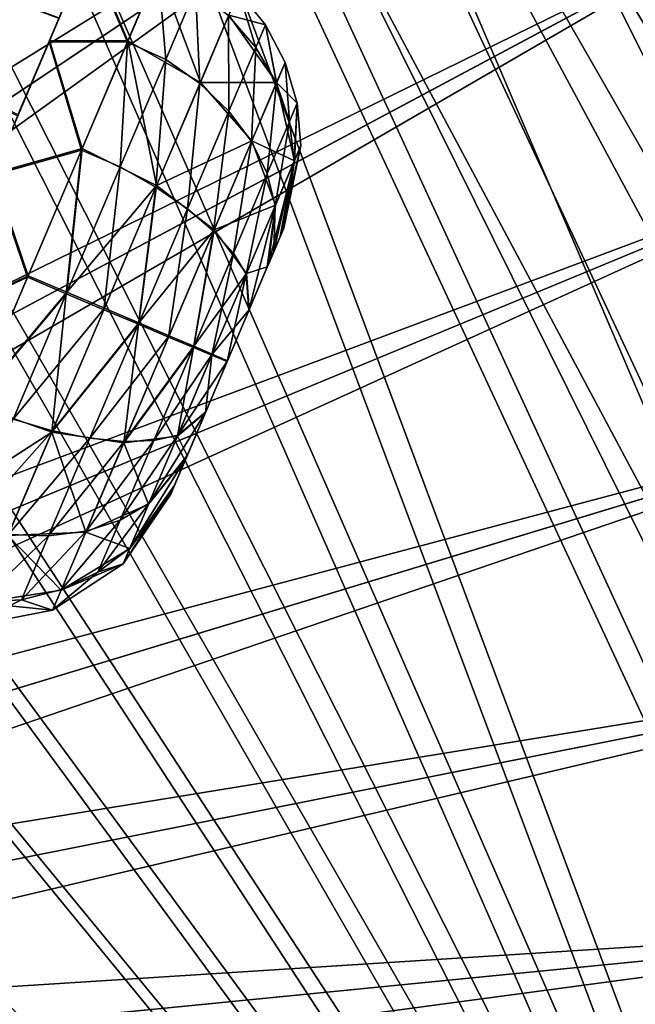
# Model space of a CAD drawing. Header units: metres. Extents: x -904 to 0, y -908 to 0.
# Tile 150 of 161: x -131 to -88, y -232 to -163. Entities that reach past the tile are written whole.
import ezdxf

# ---------------------------------------------------------------- set-up
doc = ezdxf.new("R2010")
doc.units = ezdxf.units.M

msp = doc.modelspace()

# ---------------------------------------------------------------- linework, layer by layer
at = {"layer": 'None012320'}
for points in [[(-194.26532, -138.723145, 1812.802979), (-130.988586, -170.090027, 1815.971558), (-128.12146, -163.335358, 1808.668579)], [(-128.102783, -163.291367, 1788.668579), (-130.956253, -170.01384, 1781.330688), (-194.238892, -138.660889, 1784.518921)], [(-128.807587, -164.951828, 1818.210205), (-126.089027, -158.54718, 1809.528076), (-128.12146, -163.335358, 1808.668579)], [(-126.089027, -158.54718, 1809.528076), (-128.807587, -164.951828, 1818.210205), (-123.386536, -164.977112, 1816.347046)], [(-126.068771, -158.499466, 1787.833984), (-128.771103, -164.86586, 1779.118774), (-128.102783, -163.291367, 1788.668579)], [(-123.353523, -164.899338, 1780.991821), (-128.771103, -164.86586, 1779.118774), (-126.068771, -158.499466, 1787.833984)], [(-121.261505, -159.970764, 1808.249512), (-126.089027, -158.54718, 1809.528076), (-123.386536, -164.977112, 1816.347046)], [(-121.243637, -159.92868, 1789.115356), (-123.353523, -164.899338, 1780.991821), (-126.068771, -158.499466, 1787.833984)], [(-121.261505, -159.970764, 1808.249512), (-123.386536, -164.977112, 1816.347046), (-120.726036, -166.183319, 1816.010132)], [(-123.353523, -164.899338, 1780.991821), (-121.243637, -159.92868, 1789.115356), (-118.335815, -167.769424, 1781.925293)], [(-118.663712, -161.324692, 1808.05188), (-121.261505, -159.970764, 1808.249512), (-120.726036, -166.183319, 1816.010132)], [(-121.243637, -159.92868, 1789.115356), (-116.359032, -163.11232, 1789.633179), (-118.335815, -167.769424, 1781.925293)], [(-118.663712, -161.324692, 1808.05188), (-120.726036, -166.183319, 1816.010132), (-118.367081, -167.843079, 1815.410278)], [(-116.375923, -163.152115, 1807.726685), (-118.663712, -161.324692, 1808.05188), (-118.367081, -167.843079, 1815.410278)], [(-115.671455, -161.491623, 1798.684204), (-116.375923, -163.152115, 1807.726685), (-114.488914, -165.346329, 1807.19751)], [(-116.359032, -163.11232, 1789.633179), (-115.671455, -161.491623, 1798.684204), (-113.824844, -163.782349, 1798.680908)], [(-113.824844, -163.782349, 1798.680908), (-115.671455, -161.491623, 1798.684204), (-114.488914, -165.346329, 1807.19751)], [(-130.988586, -170.090027, 1815.971558), (-128.807587, -164.951828, 1818.210205), (-128.12146, -163.335358, 1808.668579)], [(-128.102783, -163.291367, 1788.668579), (-128.771103, -164.86586, 1779.118774), (-130.956253, -170.01384, 1781.330688)], [(-116.375923, -163.152115, 1807.726685), (-118.367081, -167.843079, 1815.410278), (-116.364288, -169.764496, 1814.434326)], [(-118.335815, -167.769424, 1781.925293), (-116.359032, -163.11232, 1789.633179), (-113.056252, -167.78598, 1790.859009)], [(-114.488914, -165.346329, 1807.19751), (-116.375923, -163.152115, 1807.726685), (-116.364288, -169.764496, 1814.434326)], [(-113.056252, -167.78598, 1790.859009), (-116.359032, -163.11232, 1789.633179), (-113.824844, -163.782349, 1798.680908)], [(-113.824844, -163.782349, 1798.680908), (-114.488914, -165.346329, 1807.19751), (-113.070839, -167.820358, 1806.486572)], [(-112.462166, -166.386398, 1798.676392), (-113.824844, -163.782349, 1798.680908), (-113.070839, -167.820358, 1806.486572)], [(-113.824844, -163.782349, 1798.680908), (-112.462166, -166.386398, 1798.676392), (-113.056252, -167.78598, 1790.859009)], [(-132.728806, -174.189789, 1823.013672), (-128.807587, -164.951828, 1818.210205), (-130.988586, -170.090027, 1815.971558)], [(-128.807587, -164.951828, 1818.210205), (-132.728806, -174.189789, 1823.013672), (-126.560593, -172.454849, 1821.746948)], [(-128.771103, -164.86586, 1779.118774), (-132.683289, -174.082581, 1774.267334), (-130.956253, -170.01384, 1781.330688)], [(-126.517464, -172.353256, 1775.553101), (-132.683289, -174.082581, 1774.267334), (-128.771103, -164.86586, 1779.118774)], [(-123.386536, -164.977112, 1816.347046), (-128.807587, -164.951828, 1818.210205), (-126.560593, -172.454849, 1821.746948)], [(-123.353523, -164.899338, 1780.991821), (-126.517464, -172.353256, 1775.553101), (-128.771103, -164.86586, 1779.118774)], [(-123.879539, -173.61264, 1821.387207), (-123.386536, -164.977112, 1816.347046), (-126.560593, -172.454849, 1821.746948)], [(-126.517464, -172.353256, 1775.553101), (-123.353523, -164.899338, 1780.991821), (-121.370773, -174.919464, 1776.696655)], [(-120.726036, -166.183319, 1816.010132), (-123.386536, -164.977112, 1816.347046), (-123.879539, -173.61264, 1821.387207)], [(-123.353523, -164.899338, 1780.991821), (-118.335815, -167.769424, 1781.925293), (-121.370773, -174.919464, 1776.696655)], [(-114.488914, -165.346329, 1807.19751), (-116.364288, -169.764496, 1814.434326), (-114.790627, -171.871994, 1813.123047)], [(-113.070839, -167.820358, 1806.486572), (-114.488914, -165.346329, 1807.19751), (-114.790627, -171.871994, 1813.123047)], [(-120.726036, -166.183319, 1816.010132), (-123.879539, -173.61264, 1821.387207), (-121.411766, -175.016037, 1820.601807)], [(-118.367081, -167.843079, 1815.410278), (-120.726036, -166.183319, 1816.010132), (-121.411766, -175.016037, 1820.601807)], [(-112.462166, -166.386398, 1798.676392), (-113.070839, -167.820358, 1806.486572), (-112.175423, -170.482056, 1805.619995)], [(-112.462166, -166.386398, 1798.676392), (-111.63343, -169.206161, 1798.671021), (-113.056252, -167.78598, 1790.859009)], [(-111.63343, -169.206161, 1798.671021), (-112.462166, -166.386398, 1798.676392), (-112.175423, -170.482056, 1805.619995)], [(-118.367081, -167.843079, 1815.410278), (-121.411766, -175.016037, 1820.601807), (-119.231918, -176.52034, 1819.323975)], [(-121.370773, -174.919464, 1776.696655), (-118.335815, -167.769424, 1781.925293), (-114.763626, -171.80838, 1784.20166)], [(-116.364288, -169.764496, 1814.434326), (-118.367081, -167.843079, 1815.410278), (-119.231918, -176.52034, 1819.323975)], [(-114.763626, -171.80838, 1784.20166), (-118.335815, -167.769424, 1781.925293), (-113.056252, -167.78598, 1790.859009)], [(-113.070839, -167.820358, 1806.486572), (-114.790627, -171.871994, 1813.123047), (-113.705597, -174.086975, 1811.52478)], [(-113.056252, -167.78598, 1790.859009), (-111.824242, -173.205444, 1792.693481), (-114.763626, -171.80838, 1784.20166)], [(-112.175423, -170.482056, 1805.619995), (-113.070839, -167.820358, 1806.486572), (-113.705597, -174.086975, 1811.52478)], [(-113.056252, -167.78598, 1790.859009), (-111.63343, -169.206161, 1798.671021), (-111.824242, -173.205444, 1792.693481)], [(-111.63343, -169.206161, 1798.671021), (-112.175423, -170.482056, 1805.619995), (-111.835388, -173.231705, 1804.630493)], [(-111.370461, -172.136734, 1798.664795), (-111.63343, -169.206161, 1798.671021), (-111.835388, -173.231705, 1804.630493)], [(-111.63343, -169.206161, 1798.671021), (-111.370461, -172.136734, 1798.664795), (-111.824242, -173.205444, 1792.693481)], [(-116.364288, -169.764496, 1814.434326), (-119.231918, -176.52034, 1819.323975), (-117.420357, -178.067368, 1817.606934)], [(-114.790627, -171.871994, 1813.123047), (-116.364288, -169.764496, 1814.434326), (-117.420357, -178.067368, 1817.606934)], [(-112.175423, -170.482056, 1805.619995), (-113.705597, -174.086975, 1811.52478), (-113.14904, -176.326523, 1809.699707)], [(-111.835388, -173.231705, 1804.630493), (-112.175423, -170.482056, 1805.619995), (-113.14904, -176.326523, 1809.699707)], [(-126.560593, -172.454849, 1821.746948), (-132.728806, -174.189789, 1823.013672), (-130.300461, -181.265594, 1823.627197)], [(-126.517464, -172.353256, 1775.553101), (-130.253784, -181.155624, 1773.627319), (-132.683289, -174.082581, 1774.267334)], [(-126.560593, -172.454849, 1821.746948), (-130.300461, -181.265594, 1823.627197), (-127.61203, -182.405991, 1823.338013)], [(-127.565887, -182.297287, 1773.916382), (-130.253784, -181.155624, 1773.627319), (-126.517464, -172.353256, 1775.553101)], [(-127.61203, -182.405991, 1823.338013), (-123.879539, -173.61264, 1821.387207), (-126.560593, -172.454849, 1821.746948)], [(-121.370773, -174.919464, 1776.696655), (-127.565887, -182.297287, 1773.916382), (-126.517464, -172.353256, 1775.553101)], [(-117.384956, -177.983963, 1779.685547), (-121.370773, -174.919464, 1776.696655), (-114.763626, -171.80838, 1784.20166)], [(-114.790627, -171.871994, 1813.123047), (-117.420357, -178.067368, 1817.606934), (-116.04538, -179.599258, 1815.514282)], [(-114.763626, -171.80838, 1784.20166), (-113.12841, -176.277939, 1787.608276), (-117.384956, -177.983963, 1779.685547)], [(-113.705597, -174.086975, 1811.52478), (-114.790627, -171.871994, 1813.123047), (-116.04538, -179.599258, 1815.514282)], [(-111.824242, -173.205444, 1792.693481), (-113.12841, -176.277939, 1787.608276), (-114.763626, -171.80838, 1784.20166)], [(-112.562271, -177.86644, 1798.651123), (-111.370461, -172.136734, 1798.664795), (-112.802734, -178.432953, 1802.081299)], [(-111.370461, -172.136734, 1798.664795), (-111.835388, -173.231705, 1804.630493), (-112.802734, -178.432953, 1802.081299)], [(-111.370461, -172.136734, 1798.664795), (-112.562271, -177.86644, 1798.651123), (-111.824242, -173.205444, 1792.693481)], [(-125.01545, -183.505936, 1822.485352), (-123.879539, -173.61264, 1821.387207), (-127.61203, -182.405991, 1823.338013)], [(-121.411766, -175.016037, 1820.601807), (-123.879539, -173.61264, 1821.387207), (-125.01545, -183.505936, 1822.485352)], [(-112.562271, -177.86644, 1798.651123), (-113.623726, -180.367111, 1791.775024), (-111.824242, -173.205444, 1792.693481)], [(-111.824242, -173.205444, 1792.693481), (-113.623726, -180.367111, 1791.775024), (-113.12841, -176.277939, 1787.608276)], [(-112.802734, -178.432953, 1802.081299), (-111.835388, -173.231705, 1804.630493), (-113.242302, -179.468521, 1804.264648)], [(-111.835388, -173.231705, 1804.630493), (-113.14904, -176.326523, 1809.699707), (-113.242302, -179.468521, 1804.264648)], [(-132.728806, -174.189789, 1823.013672), (-137.076019, -184.431366, 1822.987061), (-130.300461, -181.265594, 1823.627197)], [(-130.253784, -181.155624, 1773.627319), (-137.030518, -184.324158, 1774.240845), (-132.683289, -174.082581, 1774.267334)], [(-113.705597, -174.086975, 1811.52478), (-116.04538, -179.599258, 1815.514282), (-115.157745, -181.058823, 1813.124756)], [(-113.14904, -176.326523, 1809.699707), (-113.705597, -174.086975, 1811.52478), (-115.157745, -181.058823, 1813.124756)], [(-124.970901, -183.400986, 1774.769043), (-127.565887, -182.297287, 1773.916382), (-121.370773, -174.919464, 1776.696655)], [(-121.411766, -175.016037, 1820.601807), (-125.01545, -183.505936, 1822.485352), (-122.626053, -184.516556, 1821.098022)], [(-122.584091, -184.417709, 1776.156494), (-124.970901, -183.400986, 1774.769043), (-121.370773, -174.919464, 1776.696655)], [(-119.231918, -176.52034, 1819.323975), (-121.411766, -175.016037, 1820.601807), (-122.626053, -184.516556, 1821.098022)], [(-122.584091, -184.417709, 1776.156494), (-121.370773, -174.919464, 1776.696655), (-117.384956, -177.983963, 1779.685547)], [(-119.231918, -176.52034, 1819.323975), (-122.626053, -184.516556, 1821.098022), (-120.532906, -185.400192, 1819.233765)], [(-117.420357, -178.067368, 1817.606934), (-119.231918, -176.52034, 1819.323975), (-120.532906, -185.400192, 1819.233765)], [(-113.12841, -176.277939, 1787.608276), (-115.130699, -180.995117, 1784.158691), (-117.384956, -177.983963, 1779.685547)], [(-115.157745, -181.058823, 1813.124756), (-114.982857, -183.569092, 1807.875122), (-113.14904, -176.326523, 1809.699707)], [(-113.12841, -176.277939, 1787.608276), (-113.700073, -180.546982, 1791.57312), (-115.130699, -180.995117, 1784.158691)], [(-113.14904, -176.326523, 1809.699707), (-114.982857, -183.569092, 1807.875122), (-113.636551, -180.397324, 1805.51416)], [(-113.623726, -180.367111, 1791.775024), (-113.700073, -180.546982, 1791.57312), (-113.12841, -176.277939, 1787.608276)], [(-113.242302, -179.468521, 1804.264648), (-113.14904, -176.326523, 1809.699707), (-113.636551, -180.397324, 1805.51416)], [(-112.562271, -177.86644, 1798.651123), (-112.802734, -178.432953, 1802.081299), (-113.623726, -180.367111, 1791.775024)], [(-120.494431, -185.309555, 1778.02063), (-122.584091, -184.417709, 1776.156494), (-117.384956, -177.983963, 1779.685547)], [(-117.420357, -178.067368, 1817.606934), (-120.532906, -185.400192, 1819.233765), (-118.814751, -186.123596, 1816.961792)], [(-120.494431, -185.309555, 1778.02063), (-117.384956, -177.983963, 1779.685547), (-118.780518, -186.042938, 1780.292725)], [(-116.04538, -179.599258, 1815.514282), (-117.420357, -178.067368, 1817.606934), (-118.814751, -186.123596, 1816.961792)], [(-117.384956, -177.983963, 1779.685547), (-115.130699, -180.995117, 1784.158691), (-118.780518, -186.042938, 1780.292725)], [(-112.802734, -178.432953, 1802.081299), (-113.242302, -179.468521, 1804.264648), (-113.623726, -180.367111, 1791.775024)], [(-116.04538, -179.599258, 1815.514282), (-118.814751, -186.123596, 1816.961792), (-117.535248, -186.659973, 1814.367432)], [(-115.157745, -181.058823, 1813.124756), (-116.04538, -179.599258, 1815.514282), (-117.535248, -186.659973, 1814.367432)], [(-113.623726, -180.367111, 1791.775024), (-113.242302, -179.468521, 1804.264648), (-113.636551, -180.397324, 1805.51416)], [(-113.700073, -180.546982, 1791.57312), (-114.965607, -183.528442, 1789.397583), (-115.130699, -180.995117, 1784.158691)], [(-113.636551, -180.397324, 1805.51416), (-114.982857, -183.569092, 1807.875122), (-113.700073, -180.546982, 1791.57312)], [(-113.700073, -180.546982, 1791.57312), (-114.982857, -183.569092, 1807.875122), (-114.965607, -183.528442, 1789.397583)], [(-113.623726, -180.367111, 1791.775024), (-113.636551, -180.397324, 1805.51416), (-113.700073, -180.546982, 1791.57312)], [(-130.300461, -181.265594, 1823.627197), (-137.076019, -184.431366, 1822.987061), (-134.036774, -190.067947, 1821.701294)], [(-130.253784, -181.155624, 1773.627319), (-133.993652, -189.966354, 1775.507446), (-137.030518, -184.324158, 1774.240845)], [(-130.300461, -181.265594, 1823.627197), (-134.036774, -190.067947, 1821.701294), (-127.61203, -182.405991, 1823.338013)], [(-133.993652, -189.966354, 1775.507446), (-130.253784, -181.155624, 1773.627319), (-127.565887, -182.297287, 1773.916382)], [(-118.780518, -186.042938, 1780.292725), (-115.130699, -180.995117, 1784.158691), (-117.505859, -186.590729, 1782.886963)], [(-117.535248, -186.659973, 1814.367432), (-116.478844, -187.093475, 1808.627197), (-115.157745, -181.058823, 1813.124756)], [(-115.130699, -180.995117, 1784.158691), (-114.965607, -183.528442, 1789.397583), (-117.505859, -186.590729, 1782.886963)], [(-116.478844, -187.093475, 1808.627197), (-114.982857, -183.569092, 1807.875122), (-115.157745, -181.058823, 1813.124756)], [(-127.61203, -182.405991, 1823.338013), (-134.036774, -190.067947, 1821.701294), (-128.615585, -191.987457, 1820.557739)], [(-131.29837, -191.090637, 1775.867188), (-133.993652, -189.966354, 1775.507446), (-127.565887, -182.297287, 1773.916382)], [(-127.565887, -182.297287, 1773.916382), (-124.970901, -183.400986, 1774.769043), (-131.29837, -191.090637, 1775.867188)], [(-128.615585, -191.987457, 1820.557739), (-125.01545, -183.505936, 1822.485352), (-127.61203, -182.405991, 1823.338013)], [(-131.29837, -191.090637, 1775.867188), (-124.970901, -183.400986, 1774.769043), (-128.574585, -191.8909, 1776.652588)], [(-122.626053, -184.516556, 1821.098022), (-125.01545, -183.505936, 1822.485352), (-128.615585, -191.987457, 1820.557739)], [(-128.574585, -191.8909, 1776.652588), (-124.970901, -183.400986, 1774.769043), (-122.584091, -184.417709, 1776.156494)], [(-114.965607, -183.528442, 1789.397583), (-116.460175, -187.049484, 1788.627197), (-117.505859, -186.590729, 1782.886963)], [(-114.982857, -183.569092, 1807.875122), (-116.478844, -187.093475, 1808.627197), (-116.460175, -187.049484, 1788.627197)], [(-114.982857, -183.569092, 1807.875122), (-116.460175, -187.049484, 1788.627197), (-114.965607, -183.528442, 1789.397583)], [(-123.64238, -192.725784, 1817.568848), (-122.626053, -184.516556, 1821.098022), (-128.615585, -191.987457, 1820.557739)], [(-125.978226, -192.413925, 1777.93042), (-128.574585, -191.8909, 1776.652588), (-122.584091, -184.417709, 1776.156494)], [(-125.978226, -192.413925, 1777.93042), (-122.584091, -184.417709, 1776.156494), (-120.494431, -185.309555, 1778.02063)], [(-120.532906, -185.400192, 1819.233765), (-122.626053, -184.516556, 1821.098022), (-123.64238, -192.725784, 1817.568848)], [(-123.606972, -192.64238, 1779.647461), (-125.978226, -192.413925, 1777.93042), (-120.494431, -185.309555, 1778.02063)], [(-118.814751, -186.123596, 1816.961792), (-120.532906, -185.400192, 1819.233765), (-123.64238, -192.725784, 1817.568848)], [(-120.494431, -185.309555, 1778.02063), (-118.780518, -186.042938, 1780.292725), (-123.606972, -192.64238, 1779.647461)], [(-118.780518, -186.042938, 1780.292725), (-121.549881, -192.567276, 1781.740112), (-123.606972, -192.64238, 1779.647461)], [(-118.780518, -186.042938, 1780.292725), (-117.505859, -186.590729, 1782.886963), (-121.549881, -192.567276, 1781.740112)], [(-118.814751, -186.123596, 1816.961792), (-123.64238, -192.725784, 1817.568848), (-119.9104, -192.255585, 1813.095703)], [(-121.549881, -192.567276, 1781.740112), (-117.505859, -186.590729, 1782.886963), (-119.883362, -192.191879, 1784.129639)], [(-117.535248, -186.659973, 1814.367432), (-118.814751, -186.123596, 1816.961792), (-119.9104, -192.255585, 1813.095703)], [(-119.9104, -192.255585, 1813.095703), (-117.973412, -190.614517, 1807.856812), (-117.535248, -186.659973, 1814.367432)], [(-117.505859, -186.590729, 1782.886963), (-116.460175, -187.049484, 1788.627197), (-119.883362, -192.191879, 1784.129639)], [(-117.973412, -190.614517, 1807.856812), (-116.478844, -187.093475, 1808.627197), (-117.535248, -186.659973, 1814.367432)], [(-116.460175, -187.049484, 1788.627197), (-117.956161, -190.573883, 1789.379395), (-119.883362, -192.191879, 1784.129639)], [(-116.478844, -187.093475, 1808.627197), (-117.973412, -190.614517, 1807.856812), (-117.956161, -190.573883, 1789.379395)], [(-116.478844, -187.093475, 1808.627197), (-117.956161, -190.573883, 1789.379395), (-116.460175, -187.049484, 1788.627197)], [(-134.036774, -190.067947, 1821.701294), (-137.200714, -197.521866, 1816.262573), (-128.615585, -191.987457, 1820.557739)], [(-119.883362, -192.191879, 1784.129639), (-117.956161, -190.573883, 1789.379395), (-121.892067, -196.924179, 1787.554688)], [(-117.956161, -190.573883, 1789.379395), (-119.302467, -193.745636, 1791.740234), (-121.892067, -196.924179, 1787.554688)], [(-119.238945, -193.595978, 1805.681396), (-117.973412, -190.614517, 1807.856812), (-119.9104, -192.255585, 1813.095703)], [(-117.973412, -190.614517, 1807.856812), (-119.302467, -193.745636, 1791.740234), (-117.956161, -190.573883, 1789.379395)], [(-117.973412, -190.614517, 1807.856812), (-119.238945, -193.595978, 1805.681396), (-119.302467, -193.745636, 1791.740234)], [(-134.451874, -198.519958, 1781.244263), (-131.29837, -191.090637, 1775.867188), (-128.574585, -191.8909, 1776.652588)], [(-128.615585, -191.987457, 1820.557739), (-137.200714, -197.521866, 1816.262573), (-131.650543, -199.137497, 1815.329102)], [(-131.619278, -199.063858, 1781.844116), (-134.451874, -198.519958, 1781.244263), (-128.574585, -191.8909, 1776.652588)], [(-128.615585, -191.987457, 1820.557739), (-131.650543, -199.137497, 1815.329102), (-126.263702, -198.901352, 1813.052856)], [(-131.619278, -199.063858, 1781.844116), (-128.574585, -191.8909, 1776.652588), (-125.978226, -192.413925, 1777.93042)], [(-123.64238, -192.725784, 1817.568848), (-128.615585, -191.987457, 1820.557739), (-126.263702, -198.901352, 1813.052856)], [(-123.889664, -198.079575, 1785.729736), (-121.549881, -192.567276, 1781.740112), (-119.883362, -192.191879, 1784.129639)], [(-121.892067, -196.924179, 1787.554688), (-123.889664, -198.079575, 1785.729736), (-119.883362, -192.191879, 1784.129639)], [(-128.845856, -199.169769, 1782.820068), (-131.619278, -199.063858, 1781.844116), (-125.978226, -192.413925, 1777.93042)], [(-128.845856, -199.169769, 1782.820068), (-125.978226, -192.413925, 1777.93042), (-123.606972, -192.64238, 1779.647461)], [(-126.236702, -198.837738, 1784.13147), (-128.845856, -199.169769, 1782.820068), (-123.606972, -192.64238, 1779.647461)], [(-123.64238, -192.725784, 1817.568848), (-126.263702, -198.901352, 1813.052856), (-121.912689, -196.972763, 1809.646118)], [(-123.606972, -192.64238, 1779.647461), (-121.549881, -192.567276, 1781.740112), (-126.236702, -198.837738, 1784.13147)], [(-121.549881, -192.567276, 1781.740112), (-123.889664, -198.079575, 1785.729736), (-126.236702, -198.837738, 1784.13147)], [(-119.9104, -192.255585, 1813.095703), (-123.64238, -192.725784, 1817.568848), (-121.912689, -196.972763, 1809.646118)], [(-121.912689, -196.972763, 1809.646118), (-119.238945, -193.595978, 1805.681396), (-119.9104, -192.255585, 1813.095703)], [(-119.3153, -193.775864, 1805.47937), (-119.238945, -193.595978, 1805.681396), (-121.912689, -196.972763, 1809.646118)], [(-119.238945, -193.595978, 1805.681396), (-119.3153, -193.775864, 1805.47937), (-119.302467, -193.745636, 1791.740234)], [(-120.376755, -196.276535, 1798.603271), (-119.3153, -193.775864, 1805.47937), (-123.216866, -200.045258, 1804.560913)], [(-123.216866, -200.045258, 1804.560913), (-119.3153, -193.775864, 1805.47937), (-121.912689, -196.972763, 1809.646118)], [(-121.892067, -196.924179, 1787.554688), (-119.302467, -193.745636, 1791.740234), (-123.205719, -200.018997, 1792.623901)], [(-119.302467, -193.745636, 1791.740234), (-120.136284, -195.710007, 1795.173096), (-123.205719, -200.018997, 1792.623901)], [(-119.3153, -193.775864, 1805.47937), (-120.376755, -196.276535, 1798.603271), (-120.136284, -195.710007, 1795.173096)], [(-119.302467, -193.745636, 1791.740234), (-119.3153, -193.775864, 1805.47937), (-120.136284, -195.710007, 1795.173096)], [(-123.205719, -200.018997, 1792.623901), (-120.136284, -195.710007, 1795.173096), (-123.670395, -201.114075, 1798.5896)], [(-120.136284, -195.710007, 1795.173096), (-120.376755, -196.276535, 1798.603271), (-123.670395, -201.114075, 1798.5896)], [(-123.670395, -201.114075, 1798.5896), (-120.376755, -196.276535, 1798.603271), (-123.216866, -200.045258, 1804.560913)], [(-121.912689, -196.972763, 1809.646118), (-126.263702, -198.901352, 1813.052856), (-123.216866, -200.045258, 1804.560913)], [(-123.205719, -200.018997, 1792.623901), (-125.419838, -201.684479, 1791.634399), (-121.892067, -196.924179, 1787.554688)], [(-125.419838, -201.684479, 1791.634399), (-123.889664, -198.079575, 1785.729736), (-121.892067, -196.924179, 1787.554688)], [(-126.236702, -198.837738, 1784.13147), (-123.889664, -198.079575, 1785.729736), (-127.95649, -202.889389, 1790.767822)], [(-123.889664, -198.079575, 1785.729736), (-125.419838, -201.684479, 1791.634399), (-127.95649, -202.889389, 1790.767822)], [(-133.610428, -203.754807, 1789.52771), (-131.619278, -199.063858, 1781.844116), (-128.845856, -199.169769, 1782.820068)], [(-126.263702, -198.901352, 1813.052856), (-131.650543, -199.137497, 1815.329102), (-127.971085, -202.923752, 1806.395386)], [(-127.95649, -202.889389, 1790.767822), (-130.721237, -203.587952, 1790.056885), (-126.236702, -198.837738, 1784.13147)], [(-130.721237, -203.587952, 1790.056885), (-128.845856, -199.169769, 1782.820068), (-126.236702, -198.837738, 1784.13147)], [(-126.263702, -198.901352, 1813.052856), (-127.971085, -202.923752, 1806.395386), (-123.216866, -200.045258, 1804.560913)], [(-131.650543, -199.137497, 1815.329102), (-133.627319, -203.794601, 1807.621216), (-127.971085, -202.923752, 1806.395386)], [(-130.721237, -203.587952, 1790.056885), (-133.610428, -203.754807, 1789.52771), (-128.845856, -199.169769, 1782.820068)], [(-123.216866, -200.045258, 1804.560913), (-127.971085, -202.923752, 1806.395386), (-123.670395, -201.114075, 1798.5896)], [(-123.205719, -200.018997, 1792.623901), (-123.670395, -201.114075, 1798.5896), (-125.419838, -201.684479, 1791.634399)], [(-127.971085, -202.923752, 1806.395386), (-128.565155, -204.323349, 1798.578003), (-123.670395, -201.114075, 1798.5896)], [(-123.670395, -201.114075, 1798.5896), (-128.565155, -204.323349, 1798.578003), (-125.419838, -201.684479, 1791.634399)], [(-125.419838, -201.684479, 1791.634399), (-128.565155, -204.323349, 1798.578003), (-127.95649, -202.889389, 1790.767822)], [(-133.627319, -203.794601, 1807.621216), (-128.565155, -204.323349, 1798.578003), (-127.971085, -202.923752, 1806.395386)], [(-128.565155, -204.323349, 1798.578003), (-130.721237, -203.587952, 1790.056885), (-127.95649, -202.889389, 1790.767822)], [(-128.565155, -204.323349, 1798.578003), (-134.315506, -205.415039, 1798.57019), (-130.721237, -203.587952, 1790.056885)], [(-134.315506, -205.415039, 1798.57019), (-133.610428, -203.754807, 1789.52771), (-130.721237, -203.587952, 1790.056885)], [(-133.627319, -203.794601, 1807.621216), (-134.315506, -205.415039, 1798.57019), (-128.565155, -204.323349, 1798.578003)]]:
    msp.add_3dface(points, dxfattribs=at)
at = {"layer": 'None012346'}
for points in [[(-264.332214, -57.531643, 123.974747), (-243.170029, -56.729248, 123.995758), (-63.008152, -302.295593, 117.565376)], [(-63.008152, -302.295593, 117.565376), (-243.170029, -56.729248, 123.995758), (-222.050903, -58.298695, 123.954659)], [(-297.830109, -60.486073, 123.897385), (-264.332214, -57.531643, 123.974747), (-63.008152, -302.295593, 117.565376)], [(-222.050903, -58.298695, 123.954659), (-201.240021, -62.22023, 123.851974), (-63.008152, -302.295593, 117.565376)], [(-242.291733, -59.376686, 126.92746), (-262.718689, -60.035652, 126.910202), (-65.261642, -300.990356, 120.600586)], [(-65.261642, -300.990356, 120.600586), (-221.537735, -60.995937, 126.885056), (-242.291733, -59.376686, 126.92746)], [(-63.008152, -302.295593, 117.565376), (-331.364288, -63.040817, 123.830482), (-297.830109, -60.486073, 123.897385)], [(-262.718689, -60.035652, 126.910202), (-296.668427, -62.81105, 126.837532), (-65.261642, -300.990356, 120.600586)], [(-201.261032, -64.869583, 126.783623), (-221.537735, -60.995937, 126.885056), (-65.261642, -300.990356, 120.600586)], [(-201.240021, -62.22023, 123.851974), (-180.998627, -68.444519, 123.68898), (-63.008152, -302.295593, 117.565376)], [(-398.51358, -66.948952, 123.728142), (-331.364288, -63.040817, 123.830482), (-63.008152, -302.295593, 117.565376)], [(-65.261642, -300.990356, 120.600586), (-296.668427, -62.81105, 126.837532), (-330.762848, -65.236298, 126.774025)], [(-399.362701, -68.982285, 126.675926), (-65.261642, -300.990356, 120.600586), (-330.762848, -65.236298, 126.774025)], [(-181.641327, -70.920166, 126.625183), (-201.261032, -64.869583, 126.783623), (-65.261642, -300.990356, 120.600586)], [(-465.701691, -69.252586, 123.667824), (-398.51358, -66.948952, 123.728142), (-69.298546, -367.238312, 115.864792)], [(-398.51358, -66.948952, 123.728142), (-66.409767, -334.739563, 116.715805), (-69.298546, -367.238312, 115.864792)], [(-66.409767, -334.739563, 116.715805), (-398.51358, -66.948952, 123.728142), (-63.008152, -302.295593, 117.565376)], [(-63.008152, -302.295593, 117.565376), (-180.998627, -68.444519, 123.68898), (-161.580826, -76.893288, 123.467743)], [(-71.333969, -367.13382, 118.868553), (-399.362701, -68.982285, 126.675926), (-465.757965, -71.129059, 126.619713)], [(-452.00235, -701.143799, 107.12117), (-465.701691, -69.252586, 123.667824), (-71.672775, -399.771973, 115.012871)], [(-465.701691, -69.252586, 123.667824), (-69.298546, -367.238312, 115.864792), (-71.672775, -399.771973, 115.012871)], [(-71.333969, -367.13382, 118.868553), (-68.556686, -334.277802, 119.72892), (-399.362701, -68.982285, 126.675926)], [(-68.556686, -334.277802, 119.72892), (-65.261642, -300.990356, 120.600586), (-399.362701, -68.982285, 126.675926)], [(-73.59713, -399.498657, 118.021057), (-465.757965, -71.129059, 126.619713), (-452.00235, -703.006531, 110.073418)], [(-73.59713, -399.498657, 118.021057), (-71.333969, -367.13382, 118.868553), (-465.757965, -71.129059, 126.619713)], [(-65.261642, -300.990356, 120.600586), (-162.537094, -79.228813, 126.407616), (-181.641327, -70.920166, 126.625183)], [(-161.580826, -76.893288, 123.467743), (-143.23024, -87.460297, 123.19104), (-63.008152, -302.295593, 117.565376)], [(-144.563904, -89.568611, 126.136856), (-162.537094, -79.228813, 126.407616), (-65.261642, -300.990356, 120.600586)], [(-143.23024, -87.460297, 123.19104), (-59.095226, -269.917725, 118.413223), (-63.008152, -302.295593, 117.565376)], [(-59.095226, -269.917725, 118.413223), (-143.23024, -87.460297, 123.19104), (-58.036373, -259.381531, 118.689117)], [(-143.23024, -87.460297, 123.19104), (-126.177071, -100.012726, 122.862343), (-58.036373, -259.381531, 118.689117)], [(-61.531395, -267.970581, 121.46524), (-144.563904, -89.568611, 126.136856), (-65.261642, -300.990356, 120.600586)], [(-61.531395, -267.970581, 121.46524), (-60.209061, -247.536804, 122.000313), (-144.563904, -89.568611, 126.136856)], [(-60.209061, -247.536804, 122.000313), (-128.588287, -101.245392, 125.831093), (-144.563904, -89.568611, 126.136856)], [(-58.036373, -259.381531, 118.689117), (-126.177071, -100.012726, 122.862343), (-61.617218, -206.722794, 120.068039)], [(-126.177071, -100.012726, 122.862343), (-64.09272, -196.426773, 120.337646), (-61.617218, -206.722794, 120.068039)], [(-110.635124, -114.392876, 122.485779), (-74.915062, -166.593323, 121.118866), (-126.177071, -100.012726, 122.862343)], [(-74.915062, -166.593323, 121.118866), (-70.75206, -176.330521, 120.863892), (-126.177071, -100.012726, 122.862343)], [(-126.177071, -100.012726, 122.862343), (-70.75206, -176.330521, 120.863892), (-67.140846, -186.285416, 120.60321)], [(-67.140846, -186.285416, 120.60321), (-64.09272, -196.426773, 120.337646), (-126.177071, -100.012726, 122.862343)], [(-60.209061, -247.536804, 122.000313), (-61.154972, -226.743057, 122.544815), (-128.588287, -101.245392, 125.831093)], [(-61.154972, -226.743057, 122.544815), (-62.479103, -216.503357, 122.812958), (-128.588287, -101.245392, 125.831093)], [(-128.588287, -101.245392, 125.831093), (-62.479103, -216.503357, 122.812958), (-112.544655, -115.989105, 125.445015)], [(-110.635124, -114.392876, 122.485779), (-96.799194, -130.420166, 122.066093), (-74.915062, -166.593323, 121.118866)], [(-62.479103, -216.503357, 122.812958), (-77.438309, -167.19873, 124.104042), (-112.544655, -115.989105, 125.445015)], [(-112.544655, -115.989105, 125.445015), (-77.438309, -167.19873, 124.104042), (-104.308945, -125.084732, 125.206833)], [(-77.438309, -167.19873, 124.104042), (-98.197342, -132.697006, 125.0075), (-104.308945, -125.084732, 125.206833)], [(-96.799194, -130.420166, 122.066093), (-79.616821, -157.10434, 121.36734), (-74.915062, -166.593323, 121.118866)], [(-77.438309, -167.19873, 124.104042), (-91.371841, -142.287994, 124.756355), (-98.197342, -132.697006, 125.0075)], [(-87.197754, -148.85968, 124.584267), (-91.371841, -142.287994, 124.756355), (-77.438309, -167.19873, 124.104042)]]:
    msp.add_3dface(points, dxfattribs=at)
at = {"layer": 'None012347'}
for points in [[(-212.484268, -205.599091, 2170), (-124.128281, -97.937057, 2077.158691), (-139.02272, -86.890968, 2077.158691)], [(-216.925919, -203.481247, 2167.144043), (-140.475632, -89.065399, 2075.415527), (-125.787346, -99.958588, 2075.415527)], [(-212.484268, -205.599091, 2170), (-208.871689, -208.873306, 2170), (-124.128281, -97.937057, 2077.158691)], [(-208.871689, -208.873306, 2170), (-110.38842, -110.390038, 2077.158691), (-124.128281, -97.937057, 2077.158691)], [(-213.084335, -206.330261, 2167.144043), (-216.925919, -203.481247, 2167.144043), (-125.787346, -99.958588, 2075.415527)], [(-213.084335, -206.330261, 2167.144043), (-125.787346, -99.958588, 2075.415527), (-112.237633, -112.239235, 2075.415527)], [(-208.871689, -208.873306, 2170), (-205.597473, -212.485886, 2170), (-110.38842, -110.390038, 2077.158691)], [(-205.597473, -212.485886, 2170), (-97.93544, -124.129898, 2077.158691), (-110.38842, -110.390038, 2077.158691)], [(-209.540543, -209.542145, 2167.144043), (-213.084335, -206.330261, 2167.144043), (-112.237633, -112.239235, 2075.415527)], [(-209.540543, -209.542145, 2167.144043), (-112.237633, -112.239235, 2075.415527), (-99.956985, -125.788948, 2075.415527)], [(-205.597473, -212.485886, 2170), (-202.693161, -216.402023, 2170), (-97.93544, -124.129898, 2077.158691)], [(-202.693161, -216.402023, 2170), (-86.889359, -139.024338, 2077.158691), (-97.93544, -124.129898, 2077.158691)], [(-206.328659, -213.085938, 2167.144043), (-209.540543, -209.542145, 2167.144043), (-99.956985, -125.788948, 2075.415527)], [(-206.328659, -213.085938, 2167.144043), (-99.956985, -125.788948, 2075.415527), (-89.063797, -140.477234, 2075.415527)], [(-202.693161, -216.402023, 2170), (-200.186707, -220.583984, 2170), (-86.889359, -139.024338, 2077.158691)], [(-200.186707, -220.583984, 2170), (-77.356422, -154.929794, 2077.158691), (-86.889359, -139.024338, 2077.158691)], [(-203.479645, -216.927521, 2167.144043), (-206.328659, -213.085938, 2167.144043), (-89.063797, -140.477234, 2075.415527)], [(-203.479645, -216.927521, 2167.144043), (-89.063797, -140.477234, 2075.415527), (-79.662811, -156.162567, 2075.415527)], [(-200.186707, -220.583984, 2170), (-198.102173, -224.99147, 2170), (-77.356422, -154.929794, 2077.158691)], [(-198.102173, -224.99147, 2170), (-69.428215, -171.692978, 2077.158691), (-77.356422, -154.929794, 2077.158691)], [(-201.020905, -221.029861, 2167.144043), (-203.479645, -216.927521, 2167.144043), (-79.662811, -156.162567, 2075.415527)], [(-201.020905, -221.029861, 2167.144043), (-79.662811, -156.162567, 2075.415527), (-71.844322, -172.693756, 2075.415527)], [(-198.102173, -224.99147, 2170), (-196.459595, -229.582016, 2170), (-69.428215, -171.692978, 2077.158691)], [(-196.459595, -229.582016, 2170), (-63.180954, -189.15242, 2077.158691), (-69.428215, -171.692978, 2077.158691)], [(-198.976059, -225.353439, 2167.144043), (-201.020905, -221.029861, 2167.144043), (-71.844322, -172.693756, 2075.415527)], [(-198.976059, -225.353439, 2167.144043), (-71.844322, -172.693756, 2075.415527), (-65.68351, -189.911591, 2075.415527)], [(-196.459595, -229.582016, 2170), (-195.274841, -234.311462, 2170), (-63.180954, -189.15242, 2077.158691)], [(-195.274841, -234.311462, 2170), (-58.674892, -207.140076, 2077.158691), (-63.180954, -189.15242, 2077.158691)], [(-197.364761, -229.856598, 2167.144043), (-198.976059, -225.353439, 2167.144043), (-65.68351, -189.911591, 2075.415527)], [(-197.364761, -229.856598, 2167.144043), (-65.68351, -189.911591, 2075.415527), (-61.239811, -207.650284, 2075.415527)], [(-195.274841, -234.311462, 2170), (-194.559357, -239.134216, 2170), (-58.674892, -207.140076, 2077.158691)], [(-194.559357, -239.134216, 2170), (-55.953697, -225.482727, 2077.158691), (-58.674892, -207.140076, 2077.158691)], [(-196.202545, -234.495987, 2167.144043), (-197.364761, -229.856598, 2167.144043), (-61.239811, -207.650284, 2075.415527)], [(-196.202545, -234.495987, 2167.144043), (-61.239811, -207.650284, 2075.415527), (-58.556271, -225.73912, 2075.415527)], [(-194.559357, -239.134216, 2170), (-194.320099, -244.003937, 2170), (-55.953697, -225.482727, 2077.158691)], [(-194.320099, -244.003937, 2170), (-55.043732, -244.003937, 2077.158691), (-55.953697, -225.482727, 2077.158691)], [(-195.500687, -239.226959, 2167.144043), (-196.202545, -234.495987, 2167.144043), (-58.556271, -225.73912, 2075.415527)], [(-195.500687, -239.226959, 2167.144043), (-58.556271, -225.73912, 2075.415527), (-57.658901, -244.003937, 2075.415527)]]:
    msp.add_3dface(points, dxfattribs=at)
at = {"layer": 'None012349'}
for points in [[(-146.445526, -165.139389, 1965.304443), (-94.001808, -121.343231, 1966.127197), (-148.309769, -162.265686, 1966.127197)], [(-146.445526, -165.139389, 1365.304443), (-94.001808, -121.343231, 1366.127197), (-148.309769, -162.265686, 1366.127197)], [(-90.810173, -125.578621, 1963.930542), (-94.001808, -121.343231, 1966.127197), (-146.445526, -165.139389, 1965.304443)], [(-90.810173, -125.578621, 1363.930542), (-94.001808, -121.343231, 1366.127197), (-146.445526, -165.139389, 1365.304443)], [(-145.587128, -166.858154, 1953.325195), (-148.308762, -162.267014, 1951.127197), (-90.810173, -125.578621, 1953.323853)], [(-145.587128, -166.858154, 1353.325195), (-148.308762, -162.267014, 1351.127197), (-90.810173, -125.578621, 1353.323853)], [(-145.279541, -167.577972, 1963.039795), (-90.810173, -125.578621, 1963.930542), (-146.445526, -165.139389, 1965.304443)], [(-145.279541, -167.577972, 1363.039795), (-90.810173, -125.578621, 1363.930542), (-146.445526, -165.139389, 1365.304443)], [(-145.587128, -166.858154, 1953.325195), (-90.810173, -125.578621, 1953.323853), (-89.488159, -127.33297, 1958.627197)], [(-145.587128, -166.858154, 1353.325195), (-90.810173, -125.578621, 1353.323853), (-89.488159, -127.33297, 1358.627197)], [(-89.488159, -127.33297, 1958.627197), (-90.810173, -125.578621, 1963.930542), (-145.279541, -167.577972, 1963.039795)], [(-89.488159, -127.33297, 1358.627197), (-90.810173, -125.578621, 1363.930542), (-145.279541, -167.577972, 1363.039795)], [(-144.763199, -168.986267, 1958.627197), (-145.587128, -166.858154, 1953.325195), (-89.488159, -127.33297, 1958.627197)], [(-144.763199, -168.986267, 1358.627197), (-145.587128, -166.858154, 1353.325195), (-89.488159, -127.33297, 1358.627197)], [(-144.763199, -168.986267, 1958.627197), (-89.488159, -127.33297, 1958.627197), (-145.279541, -167.577972, 1963.039795)], [(-144.763199, -168.986267, 1358.627197), (-89.488159, -127.33297, 1358.627197), (-145.279541, -167.577972, 1363.039795)]]:
    msp.add_3dface(points, dxfattribs=at)

doc.saveas('drawing.dxf')
